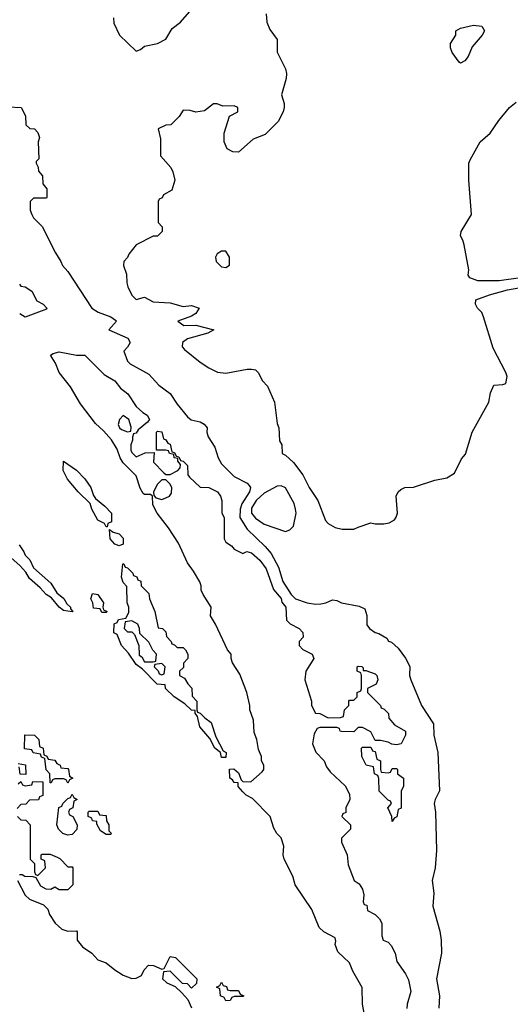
# Model space of a CAD drawing. Header units: inches. Extents: x 2789275 to 2951659, y 860290 to 1033804.
# Tile 189 of 256: x 2870305 to 2872603, y 994450 to 999062. Entities that reach past the tile are written whole.
import ezdxf

# ---------------------------------------------------------------- set-up
doc = ezdxf.new("R2010")
doc.units = ezdxf.units.IN
doc.header["$MEASUREMENT"] = 0
doc.layers.add('C8979', color=7, linetype='Continuous')

msp = doc.modelspace()

# ---------------------------------------------------------------- linework, layer by layer
at = {"layer": 'C8979', "color": 2}
for points, elevation in [([(2870744.7, 999070), (2870745.4, 999045.4), (2870772, 998990), (2870850, 998914), (2870870, 998922), (2870890, 998938), (2870950, 998950.8), (2870990, 998971), (2871019.5, 999020.5), (2871057.2, 999050), (2871100.7, 999099.3)], 10), ([(2871458.8, 999090), (2871462.8, 999050), (2871476.8, 999016.8), (2871510.8, 998970), (2871511.3, 998910), (2871550, 998832), (2871554, 998810), (2871552.8, 998787.2), (2871530.8, 998710), (2871542.8, 998670), (2871544, 998650), (2871539.1, 998630), (2871515.3, 998584.7), (2871455.2, 998524.8), (2871398, 998502), (2871330, 998442), (2871303.1, 998443.1), (2871276.4, 998456.4), (2871262, 998490), (2871262, 998530), (2871288, 998610), (2871326, 998630), (2871326, 998650), (2871310, 998658), (2871256.4, 998656.4), (2871230, 998668), (2871212.7, 998667.3), (2871170, 998635.3), (2871130, 998628.7), (2871103.6, 998636.4), (2871070, 998638), (2871051.1, 998608.9), (2871012, 998570), (2870990, 998568), (2870954, 998550), (2870964.5, 998504.5), (2870963.6, 998423.6), (2871012, 998370), (2871022, 998350), (2871031.3, 998310), (2871016.9, 998263.1), (2870978, 998242), (2870972.7, 998227.3), (2870958, 998222), (2870954, 998210), (2870952.7, 998112.7), (2870971.6, 998091.6), (2870971.3, 998070), (2870950, 998048.7), (2870930, 998048), (2870850, 998008), (2870816, 997964), (2870810, 997948), (2870792, 997930), (2870791.3, 997910), (2870804.7, 997870), (2870806, 997830), (2870811.3, 997810), (2870830, 997772), (2870850, 997752), (2870890, 997762), (2870930, 997741), (2871010, 997736), (2871070, 997718.8), (2871110, 997724), (2871144.7, 997710), (2871130, 997685.2), (2871110, 997673.2), (2871044.7, 997650), (2871074, 997630), (2871130, 997630.8), (2871214, 997610), (2871186.4, 997593.6), (2871090, 997566.6), (2871066.8, 997550), (2871066, 997530), (2871076.8, 997516.8), (2871150, 997458), (2871190, 997431.3), (2871231.6, 997411.6), (2871270, 997406), (2871370, 997424.7), (2871390, 997424.7), (2871410, 997422), (2871422, 997410), (2871442, 997370), (2871465.4, 997345.4), (2871498, 997270), (2871511.3, 997170), (2871518, 997150), (2871522, 997090), (2871532, 997070), (2871534, 997030), (2871550, 997022), (2871587.5, 996987.5), (2871630.5, 996930.5), (2871660.7, 996870), (2871701, 996810), (2871736.9, 996716.9), (2871750, 996702), (2871782.8, 996682.8), (2871815.3, 996675.3), (2871870, 996676), (2871890, 996684.7), (2871950, 996706), (2871970, 996701), (2872010, 996701), (2872034.6, 996705.4), (2872060.4, 996719.6), (2872068.9, 996731.1), (2872074, 996750), (2872068.7, 996830), (2872078, 996850), (2872090, 996862), (2872108.9, 996871.1), (2872150, 996872), (2872250, 996904.7), (2872304.7, 996915.3), (2872342, 996938), (2872374.6, 997005.4), (2872393.2, 997026.8), (2872424, 997130), (2872502, 997270), (2872510, 997314), (2872526, 997350), (2872567.3, 997352.7), (2872582, 997358), (2872588, 997390), (2872582, 997410), (2872523.2, 997523.2), (2872478, 997670), (2872469.4, 997690), (2872449.3, 997710), (2872439.3, 997730), (2872441.2, 997750), (2872506, 997774), (2872590, 997797.3), (2872686.8, 997813.2)], 10), ([(2870250, 998654), (2870311.1, 998651.1), (2870331.6, 998611.6), (2870334, 998570), (2870352, 998552), (2870374, 998550), (2870390, 998534), (2870398, 998510), (2870391.3, 998490), (2870394, 998410), (2870382, 998398), (2870382, 998390), (2870391.6, 998371.6), (2870392.7, 998352.7), (2870411.1, 998331.1), (2870412.7, 998292.7), (2870432, 998270), (2870432, 998230), (2870430, 998226), (2870370, 998226), (2870354, 998210), (2870354, 998170), (2870362, 998150), (2870370, 998134), (2870410, 998094), (2870472, 997970), (2870498, 997930), (2870504.7, 997910), (2870530, 997882), (2870642.8, 997710), (2870672.3, 997692.3), (2870731.3, 997670), (2870754, 997654), (2870758, 997650), (2870722, 997610), (2870812, 997570), (2870822, 997550), (2870810, 997528), (2870792, 997510), (2870810, 997462), (2870822, 997450), (2870910, 997401), (2870956, 997350), (2871010, 997311), (2871041.6, 997261.6), (2871090, 997201), (2871108.3, 997188.3), (2871150, 997179.1), (2871168.1, 997168.1), (2871182.8, 997150), (2871180.7, 997130), (2871187.5, 997107.5), (2871219.1, 997059.1), (2871234, 997010), (2871250, 996981), (2871310, 996922.8), (2871370, 996891), (2871379.8, 996879.8), (2871386, 996870), (2871380.5, 996850), (2871345.8, 996794.2), (2871337.2, 996770), (2871335.3, 996730), (2871370, 996675.8), (2871454.7, 996594.7), (2871482.2, 996562.2), (2871516.9, 996496.9), (2871537.8, 996430), (2871576, 996370), (2871596.3, 996350), (2871652, 996330), (2871690, 996324.2), (2871714.7, 996325.3), (2871738, 996330), (2871770, 996344.7), (2871790, 996341), (2871812, 996330), (2871894.4, 996314.4), (2871922, 996302), (2871931, 996271), (2871930, 996226.8), (2871944, 996210), (2871970, 996191), (2871987.1, 996187.1), (2872024.7, 996164.7), (2872031.6, 996151.6), (2872046, 996146), (2872078, 996118), (2872111.3, 996071.3), (2872131.6, 996031.6), (2872131, 995990), (2872137.3, 995970), (2872186.4, 995850), (2872243, 995763), (2872244.4, 995710), (2872263, 995630), (2872270.8, 995450), (2872250.7, 995410), (2872246, 995390), (2872253, 995350), (2872257, 995170), (2872250.4, 995090), (2872237, 995030), (2872244.9, 994970), (2872239.3, 994910), (2872272.5, 994792.5), (2872279.1, 994750), (2872280.5, 994690), (2872256.3, 994570), (2872270.7, 994490), (2872268.3, 994431.7)], 6), ([(2872650, 997853.3), (2872550, 997838.4), (2872450, 997839.5), (2872412.9, 997852.9), (2872406, 997866), (2872409.2, 997890), (2872387.2, 998007.2), (2872381.2, 998030), (2872369, 998050), (2872372.7, 998070), (2872421.2, 998150), (2872409.2, 998310), (2872408.7, 998390), (2872414.6, 998405.4), (2872462, 998490), (2872509.2, 998530.8), (2872549, 998590), (2872599, 998650), (2872630, 998676)], 10), ([(2870303.6, 997823.6), (2870310, 997814), (2870330, 997811.3), (2870362, 997790), (2870385.4, 997745.4), (2870414, 997730), (2870432, 997710), (2870430, 997706), (2870330, 997668.7), (2870304.7, 997684.7)], 2), ([(2871923.5, 994383.5), (2871909.7, 994450), (2871909.3, 994529.3), (2871865.6, 994605.6), (2871850, 994644), (2871795.1, 994695.1), (2871782, 994730), (2871786, 994746), (2871782, 994762), (2871730, 994788.7), (2871708, 994810), (2871673.6, 994893.6), (2871595.3, 995010), (2871584, 995050), (2871544, 995130), (2871539, 995150), (2871542, 995190), (2871529.1, 995229.1), (2871509.4, 995249.4), (2871494.6, 995274.6), (2871478, 995330), (2871394.6, 995414.6), (2871366, 995430), (2871350, 995446), (2871328.7, 995470), (2871327.3, 995487.3), (2871310, 995488.7), (2871302, 995502), (2871289, 995510), (2871288, 995552), (2871307.3, 995552.7), (2871330, 995534), (2871342, 995502), (2871350, 995494), (2871387.3, 995492.7), (2871440.4, 995539.6), (2871448, 995550), (2871448, 995570), (2871438, 995590), (2871438, 995610), (2871423.1, 995643.1), (2871415.3, 995690), (2871403.1, 995723.1), (2871400.4, 995780.4), (2871382, 995830), (2871382, 995850), (2871368.7, 995910), (2871336.5, 995996.5), (2871302, 996050), (2871295.3, 996070), (2871295.3, 996090), (2871278, 996110), (2871222, 996230), (2871198, 996270), (2871202, 996310), (2871164, 996370), (2871155.3, 996390), (2871155.3, 996410), (2871149.1, 996429.1), (2871119.3, 996479.3), (2871090, 996518), (2871048.7, 996610), (2871002, 996682), (2870949, 996750), (2870928, 996790), (2870926, 996830), (2870918, 996838), (2870890, 996838), (2870883.1, 996843.1), (2870868.4, 996868.4), (2870850, 996926), (2870790, 996986), (2870775.3, 997010), (2870762, 997050), (2870734, 997094), (2870696.5, 997136.5), (2870659, 997170), (2870590, 997262), (2870542, 997342), (2870489, 997410), (2870472.9, 997452.9), (2870448.7, 997490), (2870462, 997498), (2870490, 997506), (2870570, 997491), (2870610, 997491.3), (2870699.6, 997399.6), (2870750, 997371), (2870776.8, 997336.8), (2870811, 997310), (2870851, 997250), (2870881.4, 997221.4), (2870902, 997210), (2870912, 997190), (2870903.6, 997176.4), (2870859.6, 997140.4), (2870850, 997126), (2870838, 997122), (2870832.7, 997107.3), (2870832.7, 997092.7), (2870824.7, 997070), (2870825.4, 997045.4), (2870830, 997034), (2870850, 997014), (2870892.7, 997032.7), (2870934, 997034), (2870932, 996990), (2870979.6, 996939.6), (2870990, 996932), (2871010, 996932), (2871046, 996950), (2871056.4, 996963.6), (2871058, 996978), (2871046, 996994), (2871046, 997006), (2871028, 997010), (2871026, 997026), (2871006, 997030), (2871002, 997042), (2870990, 997046), (2870946, 997046), (2870946, 997130), (2870950, 997134), (2870970, 997132), (2870978, 997098), (2870990, 997094), (2870998, 997078), (2871010, 997074), (2871018, 997038), (2871030, 997034), (2871038, 997018), (2871050, 997014), (2871058, 996998), (2871070, 996994), (2871090, 996974), (2871092, 996930), (2871099.6, 996919.6), (2871150, 996872), (2871190, 996871), (2871230.8, 996850), (2871244.7, 996830), (2871251, 996810), (2871252, 996750), (2871262, 996730), (2871262, 996630), (2871270, 996614), (2871296.9, 996596.9), (2871310, 996582), (2871350, 996562), (2871368.7, 996571.3), (2871390, 996564.7), (2871430, 996531), (2871459.1, 996490), (2871493, 996393), (2871530, 996351), (2871533, 996333), (2871551, 996310), (2871554, 996250), (2871571.6, 996231.6), (2871614, 996210), (2871631.6, 996191.6), (2871632, 996170), (2871614, 996150), (2871614, 996130), (2871631.6, 996111.6), (2871674, 996090), (2871682, 996070), (2871644.7, 996010), (2871641, 995970), (2871671.3, 995870), (2871672, 995850), (2871690, 995814), (2871710, 995812), (2871750, 995792), (2871807.3, 995792.7), (2871822, 995798), (2871826, 995830), (2871846, 995850), (2871846, 995870), (2871850, 995874), (2871870, 995874), (2871886, 995890), (2871886, 995910), (2871902, 995918), (2871906, 995930), (2871906, 995990), (2871902, 996002), (2871886, 996010), (2871886, 996030), (2871890, 996034), (2871907.3, 996032.7), (2871914, 996026), (2871914, 996014), (2871926, 996014), (2871970, 995998), (2871978, 995990), (2871982, 995970), (2871974, 995950), (2871934, 995930), (2871934, 995910), (2871994, 995850), (2871998, 995838), (2872012.7, 995832.7), (2872032.7, 995812.7), (2872034, 995790), (2872059.6, 995759.6), (2872112, 995730), (2872112, 995710), (2872092, 995670), (2872070, 995666), (2872048.4, 995668.4), (2872030, 995678), (2871994, 995686), (2871970, 995686), (2871950, 995726), (2871910, 995746), (2871890, 995746), (2871870, 995726), (2871812.7, 995727.3), (2871806, 995730), (2871802, 995742), (2871790, 995746), (2871710, 995746), (2871698, 995742), (2871683.6, 995716.4), (2871676, 995670), (2871691.1, 995631.1), (2871730.9, 995590.9), (2871742, 995562), (2871759.6, 995539.6), (2871830, 995474), (2871850, 995434), (2871851.1, 995408.9), (2871832, 995370), (2871831.6, 995348.4), (2871818, 995342), (2871814, 995330), (2871854, 995290), (2871854, 995270), (2871812, 995228), (2871811.3, 995210), (2871838, 995150), (2871843.6, 995103.6), (2871872, 995030), (2871894.4, 995014.4), (2871911, 994990), (2871916.9, 994963.1), (2871914, 994930), (2871918, 994918), (2871930, 994914), (2871934, 994890), (2871970, 994871), (2871990.4, 994850.4), (2872000.5, 994830), (2872000.7, 994770), (2872007.7, 994750), (2872030, 994741), (2872044.9, 994724.9), (2872062.8, 994690), (2872070.7, 994650), (2872112.5, 994592.5), (2872125.3, 994565.3), (2872137, 994510), (2872119.5, 994450), (2872118, 994430)], 2), ([(2870302, 996602), (2870324.7, 996570), (2870330, 996554), (2870351.6, 996531.6), (2870370, 996494), (2870450, 996422), (2870478, 996378), (2870510.7, 996350.7), (2870525.4, 996325.4), (2870542, 996310), (2870542, 996302), (2870554, 996290), (2870550, 996288), (2870510, 996295.3), (2870489.5, 996309.5), (2870454, 996354), (2870428.7, 996370), (2870401.2, 996401.2), (2870350, 996444), (2870333.6, 996473.6), (2870305.2, 996505.2), (2870250, 996554)], 2), ([(2870298, 995578), (2870331.6, 995571.6), (2870334, 995526), (2870307.3, 995527.3), (2870302, 995562)], 2), ([(2870298, 995482), (2870310, 995494), (2870318, 995478), (2870330, 995474), (2870362, 995478), (2870366, 995494), (2870412.7, 995492.7), (2870412.7, 995427.3), (2870398, 995422), (2870392.7, 995407.3), (2870350, 995406), (2870332.7, 995387.3), (2870310, 995386), (2870292.7, 995367.3)], 2), ([(2870294, 995330), (2870310, 995314), (2870332.7, 995312.7), (2870354, 995290), (2870354, 995130), (2870374, 995110), (2870374, 995070), (2870378, 995058), (2870390, 995054), (2870426, 995090), (2870422, 995122), (2870406, 995130), (2870406, 995150), (2870410, 995154), (2870447.3, 995152.7), (2870479.6, 995139.6), (2870492.7, 995132.7), (2870530, 995094), (2870550, 995094), (2870554, 995090), (2870554, 995010), (2870530, 994986), (2870490, 994986), (2870470, 994998), (2870450, 994988), (2870428.9, 994988.9), (2870403.1, 995003.1), (2870382, 995042), (2870367.3, 995047.3), (2870328, 995048), (2870316.4, 995056.4), (2870303.6, 995056.4)], 2), ([(2870294, 995030), (2870330, 994962), (2870350, 994942), (2870416, 994916), (2870436, 994896), (2870444.7, 994870), (2870471.3, 994830), (2870502, 994802), (2870530, 994792), (2870570, 994794), (2870574, 994790), (2870574, 994750), (2870599.6, 994719.6), (2870642, 994690), (2870670, 994658), (2870710, 994644.7), (2870750, 994611.3), (2870790, 994586), (2870830, 994571.3), (2870850, 994572), (2870875.3, 994584.7), (2870888.4, 994611.6), (2870907.3, 994632.7), (2870931.6, 994631.6), (2870970, 994614), (2870982, 994618), (2871010, 994674), (2871034, 994670), (2871134, 994570), (2871132.7, 994547.3), (2871110, 994526), (2871090, 994546), (2871067.3, 994547.3), (2871010, 994606), (2870978, 994602), (2870974, 994570), (2870994, 994550), (2871032.7, 994532.7), (2871063.6, 994503.6), (2871092.7, 994472.7), (2871110, 994434)], 2)]:
    msp.add_lwpolyline(points, dxfattribs=dict(at, elevation=elevation))
for points, elevation in [([(2872370, 998858), (2872363.1, 998863.1), (2872330, 998908), (2872322, 998930), (2872322, 998950), (2872348, 998990), (2872348, 999010), (2872370, 999022), (2872430, 999036), (2872470, 999031.3), (2872482, 999010), (2872471.3, 998990), (2872424.9, 998935.1), (2872406, 998890), (2872390, 998868.7)], 10), ([(2871270, 997978), (2871250, 997978), (2871230, 997966), (2871222, 997950), (2871224.7, 997930), (2871250, 997904.7), (2871270, 997902), (2871287.3, 997912.7), (2871288, 997950)], 14), ([(2870790, 997208), (2870772, 997190), (2870765.4, 997165.4), (2870772, 997150), (2870782, 997142), (2870810, 997132), (2870826, 997134), (2870827.3, 997152.7), (2870815.3, 997190)], 2), ([(2870710, 996686), (2870702, 996702), (2870670, 996718), (2870642, 996770), (2870635.3, 996795.3), (2870579, 996850), (2870529.2, 996910), (2870508.7, 996950), (2870510, 996994), (2870570, 996951.3), (2870610, 996911.3), (2870638, 996870), (2870650, 996834), (2870659.6, 996819.6), (2870703.6, 996783.6), (2870734, 996750), (2870734, 996710), (2870718, 996702), (2870714, 996686)], 2), ([(2870990, 996906), (2870970, 996906), (2870950, 996886), (2870932, 996850), (2870932.7, 996832.7), (2870942, 996822), (2870970, 996814), (2870990, 996822), (2871006, 996830), (2871016.4, 996843.6), (2871018, 996870), (2871008.4, 996888.4)], 2), ([(2871530, 996878), (2871510, 996877), (2871450, 996844.2), (2871412.7, 996810), (2871390, 996774), (2871390.5, 996750.5), (2871410, 996727.3), (2871450, 996698.8), (2871550, 996664.7), (2871570, 996672), (2871588, 996690), (2871599, 996750), (2871597.2, 996770), (2871590, 996795.3), (2871550, 996869)], 10), ([(2870770, 996598), (2870750, 996606), (2870728.7, 996630), (2870726, 996674), (2870742, 996662), (2870770, 996654), (2870790, 996634), (2870790, 996606)], 2), ([(2871042, 996122), (2871070, 996122), (2871082, 996110), (2871092, 996090), (2871092, 996070), (2871072.7, 996047.3), (2871071.6, 996028.4), (2871054, 996010), (2871054, 995990), (2871076.9, 995976.9), (2871091.6, 995951.6), (2871111.6, 995931.6), (2871112.7, 995892.7), (2871134, 995870), (2871134, 995830), (2871138, 995818), (2871150, 995814), (2871171.6, 995791.6), (2871202, 995770), (2871223.6, 995703.6), (2871258, 995638), (2871272, 995630), (2871270, 995606), (2871250, 995606), (2871246, 995630), (2871218, 995650), (2871195.3, 995695.3), (2871149, 995750), (2871138, 995798), (2871126, 995814), (2871126, 995826), (2871110, 995828), (2871078, 995858), (2871028.7, 995890), (2870988, 995930), (2870986, 995946), (2870948, 995950), (2870880.4, 996020.4), (2870850, 996042), (2870814.6, 996094.6), (2870782, 996130), (2870762, 996182), (2870746, 996190), (2870747.3, 996232.7), (2870762, 996238), (2870768, 996252), (2870802, 996258), (2870815.3, 996284.7), (2870815.3, 996310), (2870808.7, 996330), (2870807.3, 996407.3), (2870790, 996426), (2870782, 996450), (2870787.3, 996512.7), (2870792.7, 996512.7), (2870798, 996498), (2870810, 996494), (2870834, 996470), (2870838, 996458), (2870852.7, 996452.7), (2870858, 996438), (2870872.7, 996432.7), (2870874, 996410), (2870910, 996374), (2870912, 996350), (2870938, 996290), (2870954, 996214), (2870974, 996210), (2870990, 996194), (2870992.7, 996172.7), (2871014, 996150), (2871018, 996138), (2871030, 996134)], 2), ([(2870690, 996286), (2870682, 996302), (2870650, 996306), (2870648, 996330), (2870638, 996350), (2870646, 996374), (2870671.3, 996370), (2870698, 996330), (2870694, 996310), (2870698, 996298), (2870714, 996290), (2870710, 996286)], 2), ([(2870830, 996246), (2870798, 996242), (2870794, 996210), (2870810, 996194), (2870830, 996194), (2870842, 996182), (2870862, 996130), (2870864.7, 996084.7), (2870876.9, 996076.9), (2870890, 996054), (2870930, 996054), (2870942, 996058), (2870946, 996090), (2870928.4, 996108.4), (2870910, 996146), (2870867.3, 996187.3), (2870866, 996210), (2870858, 996230)], 2), ([(2870970, 996046), (2870938, 996042), (2870934, 996030), (2870952.7, 996012.7), (2870958, 995998), (2870970, 995994), (2870982, 995998), (2870986, 996030)], 2), ([(2870530, 995486), (2870522, 995502), (2870510, 995506), (2870470, 995506), (2870458, 995502), (2870452.7, 995487.3), (2870447.3, 995487.3), (2870446, 995530), (2870428.4, 995548.4), (2870422, 995602), (2870407.3, 995607.3), (2870402, 995622), (2870367.3, 995627.3), (2870362, 995642), (2870327.3, 995647.3), (2870328, 995712), (2870374, 995710), (2870394, 995690), (2870398, 995658), (2870414, 995650), (2870418, 995618), (2870432, 995612), (2870438, 995598), (2870470, 995594), (2870478, 995578), (2870494, 995570), (2870498, 995558), (2870530, 995554), (2870534, 995550), (2870538, 995518), (2870554, 995510), (2870538, 995502)], 2), ([(2872030, 995534), (2872042, 995538), (2872050, 995554), (2872070, 995554), (2872074, 995550), (2872074, 995530), (2872102, 995510), (2872102, 995470), (2872092, 995450), (2872091.6, 995368.4), (2872078, 995362), (2872071.6, 995328.4), (2872058, 995322), (2872050, 995306), (2872048, 995330), (2872028.7, 995370), (2872046, 995390), (2872042, 995402), (2872030, 995406), (2871989, 995449), (2871987.3, 995507.3), (2871982, 995522), (2871966, 995530), (2871962, 995562), (2871928, 995570), (2871908, 995610), (2871906, 995650), (2871910, 995654), (2871950, 995654), (2871958, 995638), (2871970, 995634), (2871978, 995598), (2871994, 995590), (2871994, 995550), (2871998, 995538)], 2), ([(2870530, 995242), (2870506, 995250), (2870486, 995270), (2870478, 995290), (2870488.4, 995371.6), (2870502, 995378), (2870506, 995390), (2870530, 995414), (2870542, 995418), (2870550, 995434), (2870558, 995418), (2870574, 995410), (2870558, 995402), (2870554, 995370), (2870538, 995362), (2870534, 995350), (2870538, 995338), (2870554, 995330), (2870574, 995290), (2870571.6, 995268.4), (2870550, 995246)], 2), ([(2870710, 995246), (2870683.1, 995263.1), (2870666, 995294), (2870666, 995306), (2870646, 995310), (2870642, 995322), (2870626, 995330), (2870626, 995350), (2870630, 995354), (2870670, 995354), (2870678, 995338), (2870710, 995334), (2870712, 995310), (2870722, 995290), (2870722, 995262), (2870734, 995250), (2870730, 995246)], 2), ([(2871290, 994514), (2871330, 994514), (2871338, 994498), (2871354, 994490), (2871350, 994486), (2871310, 994486), (2871298, 994482), (2871290, 994468), (2871270, 994466), (2871262, 994482), (2871246, 994490), (2871242, 994522), (2871226, 994530), (2871242, 994538), (2871250, 994554), (2871258, 994538), (2871272.7, 994532.7), (2871278, 994518)], 2)]:
    msp.add_lwpolyline(points, close=True, dxfattribs=dict(at, elevation=elevation))

doc.saveas('drawing.dxf')
